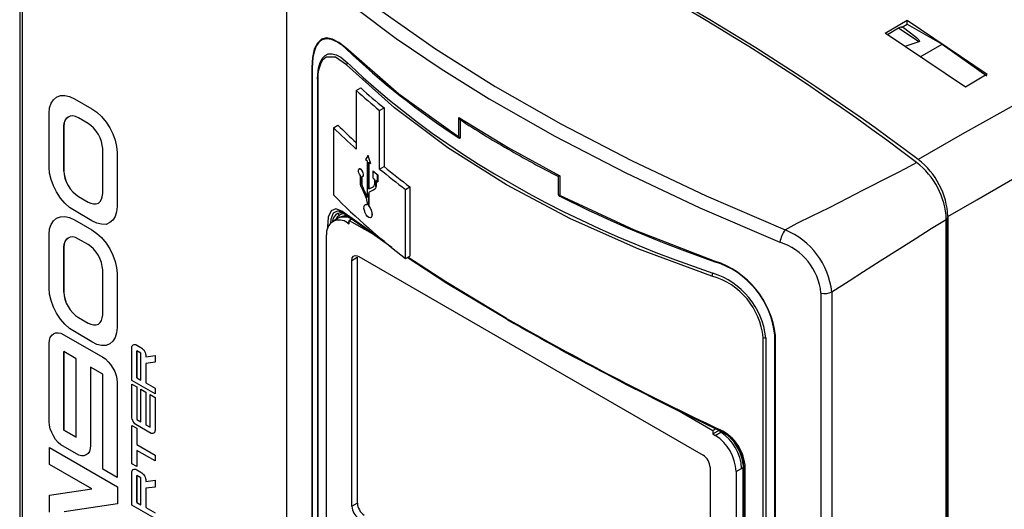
# Model space of a CAD drawing. Header units: millimetres. Extents: x 0 to 1118, y 0 to 864.
# Tile 28 of 42: x 417 to 517, y 599 to 648. Entities that reach past the tile are written whole.
import ezdxf

# ---------------------------------------------------------------- set-up
doc = ezdxf.new("R2010")
doc.units = ezdxf.units.MM
doc.header["$LTSCALE"] = 4

msp = doc.modelspace()

# ---------------------------------------------------------------- linework, layer by layer
for p, q in [((416.66, 667.709), (416.66, 554.834)), ((416.953, 554.425), (416.953, 667.3)), ((443.866, 534.823), (443.866, 655.831)), ((504.816, 647.075), (507.074, 648.382)), ((506.491, 647.664), (507.074, 648.001)), ((507.074, 648.382), (515.214, 642.896)), ((507.074, 648.001), (507.074, 648.382)), ((507.074, 648.001), (510.644, 645.94)), ((513.014, 641.59), (504.816, 647.075)), ((506.195, 647.573), (505.073, 646.903)), ((508.263, 646.182), (506.195, 647.573)), ((508.263, 646.182), (506.827, 645.729)), ((508.413, 644.653), (510.644, 645.94)), ((510.644, 645.94), (515.201, 642.715)), ((446.411, 643.566), (446.411, 561.095)), ((446.462, 643.525), (446.462, 561.054)), ((446.998, 642.341), (446.998, 560.567)), ((447.033, 642.26), (447.033, 560.487)), ((515.214, 642.896), (513.014, 641.59)), ((450.947, 641.239), (451.398, 641.499)), ((450.947, 641.239), (450.947, 635.278)), ((419.856, 639.933), (420.1, 640.301)), ((420.1, 640.301), (420.418, 640.57)), ((420.418, 640.57), (420.81, 640.712)), ((420.418, 640.57), (420.809, 640.712)), ((420.418, 640.57), (420.418, 640.57)), ((420.809, 640.712), (421.25, 640.74)), ((420.81, 640.712), (420.809, 640.712)), ((420.81, 640.712), (421.25, 640.741)), ((421.25, 640.741), (421.74, 640.628)), ((421.25, 640.741), (421.25, 640.74)), ((421.25, 640.74), (421.739, 640.627)), ((421.74, 640.628), (421.739, 640.627)), ((421.739, 640.627), (422.229, 640.401)), ((421.74, 640.628), (422.229, 640.402)), ((422.229, 640.402), (424.017, 639.37)), ((422.229, 640.402), (422.229, 640.401)), ((422.229, 640.401), (424.016, 639.369)), ((419.66, 638.916), (419.709, 639.482)), ((419.709, 639.482), (419.856, 639.933)), ((424.017, 639.37), (424.016, 639.369)), ((424.016, 639.369), (424.529, 639.017)), ((424.017, 639.37), (424.53, 639.017)), ((424.529, 639.017), (424.995, 638.578)), ((424.53, 639.017), (424.529, 639.017)), ((424.53, 639.017), (424.995, 638.579)), ((453.328, 639.204), (453.775, 639.462)), ((453.328, 633.242), (453.328, 639.204)), ((453.775, 639.462), (453.775, 633.5)), ((419.66, 633.434), (419.66, 638.916)), ((421.275, 638.182), (421.177, 637.9)), ((421.178, 637.9), (421.276, 638.183)), ((421.397, 638.395), (421.275, 638.182)), ((421.276, 638.183), (421.275, 638.182)), ((421.276, 638.183), (421.397, 638.395)), ((421.592, 638.535), (421.397, 638.395)), ((421.397, 638.395), (421.593, 638.535)), ((421.397, 638.395), (421.397, 638.395)), ((421.813, 638.633), (421.592, 638.535)), ((422.058, 638.662), (421.813, 638.633)), ((422.352, 638.578), (422.058, 638.662)), ((422.645, 638.436), (422.352, 638.578)), ((423.624, 637.871), (422.645, 638.436)), ((424.995, 638.579), (425.46, 638.028)), ((424.995, 638.579), (424.995, 638.578)), ((424.995, 638.578), (425.459, 638.028)), ((425.459, 638.028), (425.827, 637.447)), ((425.46, 638.028), (425.459, 638.028)), ((425.46, 638.028), (425.828, 637.447)), ((461.387, 636.476), (461.387, 638.498)), ((461.387, 638.498), (466.355, 635.451)), ((461.526, 638.259), (461.387, 638.498)), ((461.526, 638.26), (461.526, 636.396)), ((421.177, 637.9), (421.152, 637.602)), ((421.152, 637.603), (421.178, 637.9)), ((421.152, 633.025), (421.152, 637.603)), ((421.152, 637.603), (421.152, 637.602)), ((421.152, 637.602), (421.152, 633.024)), ((421.178, 637.9), (421.177, 637.9)), ((423.918, 637.674), (423.624, 637.871)), ((424.186, 637.433), (423.918, 637.674)), ((424.456, 637.108), (424.186, 637.433)), ((424.676, 636.755), (424.456, 637.108)), ((425.827, 637.447), (426.144, 636.812)), ((425.828, 637.447), (425.827, 637.447)), ((425.828, 637.447), (426.145, 636.812)), ((448.62, 637.447), (449.076, 637.71)), ((448.62, 637.447), (448.62, 630.602)), ((424.848, 636.402), (424.676, 636.755)), ((424.995, 636.035), (424.848, 636.402)), ((425.067, 635.654), (424.995, 636.035)), ((426.144, 636.812), (426.389, 636.162)), ((426.145, 636.812), (426.144, 636.812)), ((426.145, 636.812), (426.389, 636.162)), ((426.389, 636.162), (426.536, 635.541)), ((426.389, 636.162), (426.536, 635.541)), ((426.389, 636.162), (426.389, 636.162)), ((461.454, 636.435), (461.387, 636.476)), ((461.525, 636.396), (461.454, 636.435)), ((425.116, 635.314), (425.067, 635.654)), ((425.116, 630.736), (425.116, 635.314)), ((426.536, 635.541), (426.585, 634.919)), ((426.536, 635.541), (426.585, 634.918)), ((426.536, 635.541), (426.536, 635.541)), ((466.355, 635.451), (471.676, 632.559)), ((426.585, 634.919), (426.585, 629.436)), ((426.585, 634.919), (426.585, 634.918)), ((426.585, 634.918), (426.585, 629.436)), ((452.058, 634.078), (452.058, 630.348)), ((452.138, 634.619), (452.148, 634.624)), ((419.709, 632.813), (419.66, 633.434)), ((421.152, 633.025), (421.178, 632.671)), ((421.152, 633.025), (421.152, 633.024)), ((421.152, 633.024), (421.177, 632.671)), ((451.253, 633.27), (451.243, 633.265)), ((451.422, 633.222), (451.413, 633.216)), ((452.219, 631.21), (452.219, 633.938)), ((452.228, 633.93), (452.228, 631.216)), ((452.383, 633.796), (452.392, 633.802)), ((452.629, 633.056), (452.638, 633.062)), ((452.629, 633.056), (452.629, 632.351)), ((453.328, 633.242), (453.775, 633.5)), ((419.856, 632.19), (419.709, 632.813)), ((420.1, 631.513), (419.856, 632.19)), ((421.177, 632.671), (421.275, 632.304)), ((421.178, 632.671), (421.177, 632.671)), ((421.178, 632.671), (421.276, 632.305)), ((421.276, 632.305), (421.275, 632.304)), ((421.275, 632.304), (421.397, 631.922)), ((421.276, 632.305), (421.397, 631.923)), ((451.334, 632.601), (451.334, 631.871)), ((451.492, 631.78), (451.492, 632.46)), ((451.501, 632.465), (451.501, 631.785)), ((451.583, 632.463), (451.592, 632.468)), ((452.794, 632.21), (452.794, 631.65)), ((452.957, 631.462), (452.957, 632.072)), ((452.967, 632.064), (452.967, 631.467)), ((453.124, 632.637), (453.133, 632.642)), ((453.124, 631.932), (453.124, 632.637)), ((453.133, 632.642), (453.133, 631.937)), ((471.676, 632.559), (471.536, 632.481)), ((471.537, 630.618), (471.537, 632.481)), ((471.676, 632.559), (471.676, 630.538)), ((420.418, 630.905), (420.1, 631.513)), ((421.397, 631.923), (421.593, 631.556)), ((421.397, 631.923), (421.397, 631.922)), ((421.397, 631.922), (421.592, 631.556)), ((421.592, 631.556), (421.813, 631.23)), ((421.593, 631.556), (421.592, 631.556)), ((421.593, 631.556), (421.814, 631.23)), ((421.813, 631.23), (422.058, 630.919)), ((421.814, 631.23), (421.813, 631.23)), ((421.814, 631.23), (422.059, 630.919)), ((451.492, 631.78), (451.501, 631.785)), ((451.567, 631.457), (451.576, 631.462)), ((452.219, 631.21), (452.228, 631.216)), ((452.717, 631.46), (452.726, 631.465)), ((452.861, 631.212), (452.87, 631.217)), ((452.967, 631.467), (452.957, 631.462)), ((453.124, 631.932), (453.133, 631.937)), ((455.97, 631.165), (456.415, 631.422)), ((455.97, 624.115), (455.97, 631.165)), ((456.415, 631.422), (456.415, 624.372)), ((420.809, 630.283), (420.418, 630.905)), ((421.25, 629.776), (420.809, 630.283)), ((422.058, 630.919), (422.352, 630.665)), ((422.059, 630.919), (422.058, 630.919)), ((422.059, 630.919), (422.353, 630.666)), ((422.353, 630.666), (422.352, 630.665)), ((422.352, 630.665), (422.645, 630.439)), ((422.353, 630.666), (422.646, 630.44)), ((422.646, 630.44), (422.645, 630.439)), ((422.645, 630.439), (423.624, 629.874)), ((422.646, 630.44), (423.625, 629.875)), ((424.848, 629.93), (424.995, 630.157)), ((424.995, 630.157), (425.067, 630.425)), ((425.067, 630.425), (425.116, 630.736)), ((452.219, 630.738), (452.228, 630.743)), ((452.219, 629.461), (452.219, 630.738)), ((452.228, 630.743), (452.228, 629.466)), ((471.603, 630.577), (471.537, 630.618)), ((471.603, 630.577), (471.676, 630.538)), ((421.739, 629.324), (421.25, 629.776)), ((422.229, 629.012), (421.739, 629.324)), ((424.016, 627.98), (422.229, 629.012)), ((423.625, 629.875), (423.624, 629.874)), ((423.624, 629.874), (423.918, 629.761)), ((423.625, 629.875), (423.919, 629.762)), ((423.919, 629.762), (423.918, 629.761)), ((423.918, 629.761), (424.186, 629.69)), ((423.919, 629.762), (424.187, 629.691)), ((424.186, 629.69), (424.456, 629.704)), ((424.187, 629.691), (424.186, 629.69)), ((424.187, 629.691), (424.457, 629.704)), ((424.456, 629.704), (424.676, 629.776)), ((424.457, 629.704), (424.456, 629.704)), ((424.457, 629.704), (424.676, 629.776)), ((424.676, 629.776), (424.848, 629.93)), ((426.585, 629.436), (426.536, 628.872)), ((426.585, 629.436), (426.536, 628.872)), ((426.585, 629.436), (426.585, 629.436)), ((453.821, 625.846), (449.469, 628.945)), ((451.86, 629.625), (451.85, 629.62)), ((452.058, 629.876), (452.058, 629.601)), ((452.228, 629.466), (452.219, 629.461)), ((419.856, 627.608), (420.1, 627.975)), ((420.1, 627.975), (420.418, 628.244)), ((420.418, 628.245), (420.81, 628.387)), ((420.418, 628.244), (420.809, 628.387)), ((420.418, 628.245), (420.418, 628.244)), ((420.809, 628.387), (421.25, 628.415)), ((420.81, 628.387), (420.809, 628.387)), ((420.81, 628.387), (421.25, 628.415)), ((421.25, 628.415), (421.74, 628.302)), ((421.25, 628.415), (421.739, 628.302)), ((421.25, 628.415), (421.25, 628.415)), ((421.739, 628.302), (422.229, 628.076)), ((421.74, 628.302), (421.739, 628.302)), ((421.74, 628.302), (422.229, 628.076)), ((422.229, 628.076), (424.017, 627.045)), ((422.229, 628.076), (424.016, 627.044)), ((422.229, 628.076), (422.229, 628.076)), ((424.529, 627.713), (424.016, 627.98)), ((426.144, 628.024), (425.827, 627.782)), ((426.145, 628.024), (425.828, 627.783)), ((426.389, 628.419), (426.144, 628.024)), ((426.145, 628.024), (426.144, 628.024)), ((426.389, 628.419), (426.145, 628.024)), ((426.536, 628.872), (426.389, 628.419)), ((426.536, 628.872), (426.389, 628.419)), ((426.389, 628.419), (426.389, 628.419)), ((426.536, 628.872), (426.536, 628.872)), ((449.105, 628.224), (448.549, 627.902)), ((449.282, 628.326), (449.105, 628.224)), ((454.556, 625.248), (449.622, 628.759)), ((450.23, 628.012), (450.474, 628.153)), ((450.23, 627.649), (450.23, 628.012)), ((450.23, 628.012), (452.571, 626.66)), ((452.428, 628.287), (452.437, 628.293)), ((511.13, 628.238), (510.985, 628.153)), ((511.06, 512.635), (511.06, 628.11)), ((511.13, 512.768), (511.13, 628.238)), ((511.229, 628.411), (511.229, 512.711)), ((419.66, 626.591), (419.709, 627.157)), ((419.709, 627.157), (419.856, 627.608)), ((424.017, 627.045), (424.016, 627.044)), ((424.016, 627.044), (424.529, 626.692)), ((424.017, 627.045), (424.53, 626.692)), ((424.995, 627.614), (424.529, 627.713)), ((425.459, 627.599), (424.995, 627.614)), ((425.827, 627.782), (425.459, 627.599)), ((425.828, 627.783), (425.827, 627.782)), ((448.01, 627.371), (448.01, 627.159)), ((450.049, 627.754), (450.23, 627.858)), ((450.049, 627.754), (450.23, 627.649)), ((419.66, 621.108), (419.66, 626.591)), ((421.397, 626.07), (421.275, 625.857)), ((421.276, 625.857), (421.397, 626.07)), ((421.592, 626.21), (421.397, 626.07)), ((421.397, 626.07), (421.593, 626.21)), ((421.397, 626.07), (421.397, 626.07)), ((421.813, 626.308), (421.592, 626.21)), ((422.058, 626.336), (421.813, 626.308)), ((422.352, 626.253), (422.058, 626.336)), ((422.645, 626.11), (422.352, 626.253)), ((423.624, 625.545), (422.645, 626.11)), ((424.529, 626.692), (424.995, 626.253)), ((424.53, 626.692), (424.529, 626.692)), ((424.53, 626.692), (424.995, 626.253)), ((424.995, 626.253), (425.46, 625.703)), ((424.995, 626.253), (425.459, 625.703)), ((424.995, 626.253), (424.995, 626.253)), ((447.927, 565.591), (447.927, 626.529)), ((421.152, 625.278), (421.178, 625.575)), ((421.177, 625.574), (421.152, 625.277)), ((421.152, 620.7), (421.152, 625.278)), ((421.152, 625.278), (421.152, 625.277)), ((421.152, 625.277), (421.152, 620.699)), ((421.275, 625.857), (421.177, 625.574)), ((421.178, 625.575), (421.177, 625.574)), ((421.178, 625.575), (421.276, 625.857)), ((421.276, 625.857), (421.275, 625.857)), ((423.918, 625.349), (423.624, 625.545)), ((424.186, 625.108), (423.918, 625.349)), ((424.456, 624.782), (424.186, 625.108)), ((425.459, 625.703), (425.827, 625.122)), ((425.46, 625.703), (425.459, 625.703)), ((425.46, 625.703), (425.828, 625.122)), ((425.827, 625.122), (426.144, 624.486)), ((425.828, 625.122), (425.827, 625.122)), ((425.828, 625.122), (426.145, 624.487)), ((424.676, 624.43), (424.456, 624.782)), ((424.848, 624.077), (424.676, 624.43)), ((424.995, 623.71), (424.848, 624.077)), ((426.145, 624.487), (426.144, 624.486)), ((426.144, 624.486), (426.389, 623.836)), ((426.145, 624.487), (426.389, 623.837)), ((450.5, 623.936), (451.057, 624.258)), ((450.5, 598.909), (450.5, 623.936)), ((451.057, 624.258), (451.057, 599.231)), ((451.207, 624.345), (486.28, 604.098)), ((455.97, 624.115), (456.415, 624.372)), ((425.067, 623.329), (424.995, 623.71)), ((425.116, 622.989), (425.067, 623.329)), ((425.116, 618.411), (425.116, 622.989)), ((426.389, 623.837), (426.536, 623.216)), ((426.389, 623.837), (426.389, 623.836)), ((426.389, 623.836), (426.536, 623.216)), ((426.536, 623.216), (426.585, 622.593)), ((426.536, 623.216), (426.585, 622.593)), ((426.536, 623.216), (426.536, 623.216)), ((426.585, 622.593), (426.585, 617.111)), ((426.585, 622.593), (426.585, 617.111)), ((426.585, 622.593), (426.585, 622.593)), ((419.709, 620.488), (419.66, 621.108)), ((419.856, 619.865), (419.709, 620.488)), ((421.152, 620.7), (421.178, 620.346)), ((421.152, 620.7), (421.152, 620.699)), ((421.152, 620.699), (421.177, 620.345)), ((421.178, 620.346), (421.177, 620.345)), ((421.177, 620.345), (421.275, 619.979)), ((421.178, 620.346), (421.276, 619.98)), ((421.276, 619.98), (421.275, 619.979)), ((421.275, 619.979), (421.397, 619.597)), ((421.276, 619.98), (421.397, 619.598)), ((498.289, 620.617), (498.289, 507.292)), ((499.394, 620.722), (499.394, 507.398)), ((420.1, 619.188), (419.856, 619.865)), ((420.418, 618.58), (420.1, 619.188)), ((421.397, 619.598), (421.593, 619.231)), ((421.397, 619.598), (421.397, 619.597)), ((421.397, 619.597), (421.592, 619.231)), ((421.592, 619.231), (421.813, 618.904)), ((421.593, 619.231), (421.592, 619.231)), ((421.593, 619.231), (421.814, 618.905)), ((421.814, 618.905), (421.813, 618.904)), ((421.813, 618.904), (422.058, 618.593)), ((421.814, 618.905), (422.059, 618.594)), ((420.809, 617.958), (420.418, 618.58)), ((421.25, 617.45), (420.809, 617.958)), ((422.059, 618.594), (422.058, 618.593)), ((422.058, 618.593), (422.352, 618.34)), ((422.059, 618.594), (422.353, 618.341)), ((422.353, 618.341), (422.352, 618.34)), ((422.352, 618.34), (422.645, 618.114)), ((422.353, 618.341), (422.646, 618.115)), ((422.646, 618.115), (422.645, 618.114)), ((422.645, 618.114), (423.624, 617.549)), ((422.646, 618.115), (423.625, 617.549)), ((424.995, 617.832), (425.067, 618.1)), ((425.067, 618.1), (425.116, 618.411)), ((421.739, 616.998), (421.25, 617.45)), ((422.229, 616.686), (421.739, 616.998)), ((423.624, 617.549), (423.918, 617.436)), ((423.625, 617.549), (423.624, 617.549)), ((423.625, 617.549), (423.919, 617.436)), ((423.918, 617.436), (424.186, 617.365)), ((423.919, 617.436), (423.918, 617.436)), ((423.919, 617.436), (424.187, 617.365)), ((424.186, 617.365), (424.456, 617.379)), ((424.187, 617.365), (424.186, 617.365)), ((424.187, 617.365), (424.457, 617.379)), ((424.456, 617.379), (424.676, 617.451)), ((424.457, 617.379), (424.456, 617.379)), ((424.457, 617.379), (424.676, 617.451)), ((424.676, 617.451), (424.848, 617.605)), ((424.848, 617.605), (424.995, 617.832)), ((426.585, 617.111), (426.536, 616.547)), ((426.585, 617.111), (426.536, 616.547)), ((426.585, 617.111), (426.585, 617.111)), ((419.709, 615.82), (419.781, 616.09)), ((419.781, 616.09), (419.928, 616.315)), ((419.928, 616.315), (420.1, 616.471)), ((420.1, 616.471), (420.32, 616.57)), ((420.101, 616.471), (420.1, 616.471)), ((420.101, 616.471), (420.32, 616.571)), ((420.32, 616.571), (420.591, 616.555)), ((420.32, 616.571), (420.32, 616.57)), ((420.32, 616.57), (420.59, 616.554)), ((420.591, 616.555), (420.59, 616.554)), ((420.59, 616.554), (420.858, 616.513)), ((420.591, 616.555), (420.859, 616.513)), ((420.858, 616.513), (421.152, 616.372)), ((420.859, 616.513), (420.858, 616.513)), ((420.859, 616.513), (421.152, 616.373)), ((421.152, 616.373), (425.117, 614.084)), ((421.152, 616.373), (421.152, 616.372)), ((421.152, 616.372), (425.116, 614.084)), ((424.016, 615.655), (422.229, 616.686)), ((426.389, 616.093), (426.144, 615.699)), ((426.389, 616.094), (426.145, 615.699)), ((426.536, 616.547), (426.389, 616.094)), ((426.536, 616.547), (426.389, 616.093)), ((426.389, 616.094), (426.389, 616.093)), ((426.536, 616.547), (426.536, 616.547)), ((492.395, 534.3), (492.395, 616.073)), ((492.661, 616.069), (492.661, 534.296)), ((493.585, 533.854), (493.585, 616.325)), ((493.656, 533.825), (493.656, 616.295)), ((419.66, 615.509), (419.709, 615.82)), ((419.66, 607.512), (419.66, 615.509)), ((424.529, 615.388), (424.016, 615.655)), ((424.995, 615.288), (424.529, 615.388)), ((425.459, 615.274), (424.995, 615.288)), ((425.827, 615.457), (425.459, 615.274)), ((426.144, 615.699), (425.827, 615.457)), ((425.828, 615.457), (425.827, 615.457)), ((426.145, 615.699), (425.828, 615.457)), ((426.145, 615.699), (426.144, 615.699)), ((428.088, 615.02), (428.096, 615.132)), ((428.088, 611.714), (428.088, 615.02)), ((428.096, 615.132), (428.121, 615.224)), ((428.121, 615.224), (428.171, 615.301)), ((428.171, 615.301), (428.23, 615.354)), ((428.23, 615.355), (428.314, 615.384)), ((428.23, 615.354), (428.313, 615.383)), ((428.23, 615.355), (428.23, 615.354)), ((428.314, 615.384), (428.313, 615.383)), ((428.313, 615.383), (428.397, 615.383)), ((428.314, 615.384), (428.398, 615.384)), ((428.398, 615.384), (428.397, 615.383)), ((428.397, 615.383), (428.498, 615.364)), ((428.398, 615.384), (428.498, 615.364)), ((428.498, 615.364), (428.591, 615.321)), ((428.498, 615.364), (428.59, 615.32)), ((428.498, 615.364), (428.498, 615.364)), ((428.591, 615.321), (428.59, 615.32)), ((428.59, 615.32), (429.017, 615.074)), ((428.591, 615.321), (429.017, 615.075)), ((429.017, 615.075), (429.118, 615.007)), ((429.017, 615.075), (429.017, 615.074)), ((429.017, 615.074), (429.117, 615.006)), ((429.118, 615.007), (429.117, 615.006)), ((429.117, 615.006), (429.21, 614.914)), ((429.118, 615.007), (429.21, 614.915)), ((429.21, 614.915), (429.294, 614.818)), ((429.21, 614.915), (429.21, 614.914)), ((429.21, 614.914), (429.293, 614.818)), ((422.401, 613.927), (421.152, 614.648)), ((421.152, 614.648), (421.152, 606.651)), ((421.152, 606.652), (421.152, 614.647)), ((422.401, 605.93), (422.401, 613.927)), ((425.116, 614.084), (425.386, 613.899)), ((425.117, 614.084), (425.116, 614.084)), ((425.117, 614.084), (425.387, 613.899)), ((425.386, 613.899), (425.68, 613.616)), ((425.387, 613.899), (425.386, 613.899)), ((425.387, 613.899), (425.681, 613.616)), ((429.017, 614.484), (428.59, 614.73)), ((428.59, 614.73), (428.59, 611.995)), ((428.591, 611.995), (428.591, 614.73)), ((429.017, 611.748), (429.017, 614.484)), ((429.293, 614.818), (429.377, 614.692)), ((429.294, 614.818), (429.293, 614.818)), ((429.294, 614.818), (429.378, 614.693)), ((429.378, 614.693), (429.377, 614.692)), ((429.377, 614.692), (429.435, 614.571)), ((429.378, 614.693), (429.436, 614.572)), ((429.436, 614.572), (429.435, 614.571)), ((429.435, 614.571), (429.486, 614.436)), ((429.436, 614.572), (429.486, 614.437)), ((429.486, 614.437), (429.512, 614.315)), ((429.486, 614.437), (429.486, 614.436)), ((429.486, 614.436), (429.511, 614.315)), ((429.511, 614.315), (429.519, 614.194)), ((429.512, 614.315), (429.511, 614.315)), ((429.512, 614.315), (429.52, 614.194)), ((429.519, 614.127), (430.449, 614.248)), ((429.519, 614.194), (429.519, 614.127)), ((429.52, 614.194), (429.519, 614.194)), ((429.52, 614.127), (429.519, 614.127)), ((429.52, 614.127), (430.449, 614.248)), ((429.52, 614.194), (429.52, 614.127)), ((430.449, 614.248), (430.449, 613.561)), ((430.449, 614.248), (430.449, 613.561)), ((430.449, 614.248), (430.449, 614.248)), ((425.116, 612.359), (423.869, 613.079)), ((423.869, 613.079), (423.869, 605.083)), ((423.87, 613.078), (423.87, 605.083)), ((425.68, 613.616), (425.925, 613.334)), ((425.681, 613.616), (425.68, 613.616)), ((425.681, 613.616), (425.925, 613.335)), ((425.925, 613.335), (426.145, 612.982)), ((425.925, 613.335), (425.925, 613.334)), ((425.925, 613.334), (426.144, 612.982)), ((426.144, 612.982), (426.34, 612.613)), ((426.145, 612.982), (426.144, 612.982)), ((426.145, 612.982), (426.341, 612.614)), ((430.449, 613.561), (429.519, 613.45)), ((429.519, 613.45), (429.519, 611.459)), ((429.52, 613.45), (429.52, 611.459)), ((430.449, 613.561), (430.449, 613.561)), ((425.116, 602.694), (425.116, 612.359)), ((426.341, 612.614), (426.34, 612.613)), ((426.34, 612.613), (426.487, 612.219)), ((426.341, 612.614), (426.487, 612.219)), ((426.487, 612.219), (426.562, 611.864)), ((426.487, 612.219), (426.561, 611.864)), ((426.487, 612.219), (426.487, 612.219)), ((428.59, 611.995), (429.017, 611.748)), ((428.591, 611.995), (428.59, 611.995)), ((428.591, 611.995), (429.017, 611.749)), ((426.561, 611.864), (426.585, 611.511)), ((426.562, 611.864), (426.561, 611.864)), ((426.562, 611.864), (426.585, 611.512)), ((426.585, 611.512), (426.585, 601.847)), ((426.585, 611.512), (426.585, 611.511)), ((426.585, 611.511), (426.585, 601.847)), ((430.449, 610.351), (428.088, 611.714)), ((428.088, 611.348), (428.591, 611.059)), ((428.088, 608.022), (428.088, 611.348)), ((428.088, 611.348), (428.59, 611.058)), ((428.088, 611.348), (428.088, 611.348)), ((428.591, 611.059), (428.59, 611.058)), ((428.59, 611.058), (428.59, 607.732)), ((428.591, 611.059), (428.591, 607.733)), ((429.519, 611.459), (430.449, 610.922)), ((429.52, 611.459), (429.519, 611.459)), ((429.52, 611.459), (430.449, 610.922)), ((430.449, 610.922), (430.449, 610.352)), ((430.449, 610.922), (430.449, 610.351)), ((430.449, 610.922), (430.449, 610.922)), ((429.017, 610.812), (429.52, 610.522)), ((429.017, 607.486), (429.017, 610.812)), ((429.017, 610.812), (429.519, 610.522)), ((429.017, 610.812), (429.017, 610.812)), ((429.519, 610.522), (429.519, 607.196)), ((429.52, 610.522), (429.519, 610.522)), ((429.52, 610.522), (429.52, 607.197)), ((429.947, 610.276), (429.946, 610.275)), ((429.946, 606.949), (429.946, 610.275)), ((429.946, 610.275), (430.449, 609.985)), ((429.947, 610.276), (430.449, 609.986)), ((430.449, 610.352), (430.449, 610.351)), ((430.449, 609.986), (430.449, 606.66)), ((430.449, 609.985), (430.449, 609.986)), ((430.449, 609.985), (430.449, 606.659)), ((428.096, 607.911), (428.088, 608.022)), ((428.121, 607.78), (428.096, 607.911)), ((483.481, 608.816), (487.258, 606.636)), ((419.709, 607.172), (419.66, 607.512)), ((419.781, 606.791), (419.709, 607.172)), ((428.088, 607.132), (428.591, 606.842)), ((428.088, 603.235), (428.088, 607.132)), ((428.088, 607.132), (428.59, 606.842)), ((428.088, 607.132), (428.088, 607.132)), ((428.171, 607.655), (428.121, 607.78)), ((428.23, 607.534), (428.171, 607.655)), ((428.313, 607.409), (428.23, 607.534)), ((428.397, 607.302), (428.313, 607.409)), ((428.49, 607.22), (428.397, 607.302)), ((430.047, 606.321), (428.49, 607.22)), ((428.591, 607.733), (428.59, 607.732)), ((428.59, 607.732), (429.017, 607.486)), ((428.591, 607.733), (429.017, 607.487)), ((429.52, 607.197), (429.519, 607.196)), ((429.519, 607.196), (429.946, 606.949)), ((429.52, 607.197), (429.946, 606.95)), ((419.928, 606.424), (419.781, 606.791)), ((420.1, 606.071), (419.928, 606.424)), ((420.32, 605.719), (420.1, 606.071)), ((422.401, 605.931), (421.152, 606.652)), ((421.152, 606.652), (421.152, 606.651)), ((421.152, 606.651), (422.401, 605.93)), ((428.59, 606.842), (428.59, 605.179)), ((428.591, 606.842), (428.59, 606.842)), ((428.591, 606.842), (428.591, 605.179)), ((430.139, 606.297), (430.047, 606.321)), ((430.222, 606.307), (430.139, 606.297)), ((430.306, 606.336), (430.222, 606.307)), ((430.365, 606.388), (430.306, 606.336)), ((430.307, 606.336), (430.306, 606.336)), ((430.366, 606.389), (430.307, 606.336)), ((430.415, 606.456), (430.365, 606.388)), ((430.366, 606.389), (430.365, 606.388)), ((430.416, 606.457), (430.366, 606.389)), ((430.44, 606.558), (430.415, 606.456)), ((430.416, 606.457), (430.415, 606.456)), ((430.441, 606.558), (430.416, 606.457)), ((430.449, 606.659), (430.44, 606.558)), ((430.441, 606.558), (430.44, 606.558)), ((430.449, 606.66), (430.441, 606.558)), ((430.449, 606.66), (430.449, 606.659)), ((487.258, 606.636), (487.564, 606.813)), ((487.258, 606.636), (487.258, 606.273)), ((487.258, 606.273), (487.814, 606.595)), ((487.258, 606.273), (487.525, 606.119)), ((487.525, 606.119), (488.082, 606.44)), ((488.149, 606.479), (488.082, 606.44)), ((419.71, 604.881), (419.709, 604.88)), ((419.709, 604.88), (426.61, 600.896)), ((419.709, 603.155), (419.709, 604.88)), ((419.71, 604.881), (426.611, 600.897)), ((420.59, 605.393), (420.32, 605.719)), ((420.858, 605.152), (420.59, 605.393)), ((422.669, 604.107), (420.858, 605.152)), ((423.87, 605.083), (423.844, 604.786)), ((423.869, 605.083), (423.844, 604.785)), ((423.87, 605.083), (423.869, 605.083)), ((428.59, 605.179), (430.449, 604.106)), ((428.591, 605.179), (428.59, 605.179)), ((428.591, 605.179), (430.449, 604.106)), ((422.963, 604.023), (422.669, 604.107)), ((423.207, 604.052), (422.963, 604.023)), ((423.429, 604.15), (423.207, 604.052)), ((423.625, 604.291), (423.429, 604.15)), ((423.624, 604.29), (423.429, 604.15)), ((423.429, 604.15), (423.429, 604.15)), ((423.771, 604.488), (423.624, 604.29)), ((423.625, 604.291), (423.624, 604.29)), ((423.772, 604.488), (423.625, 604.291)), ((423.844, 604.785), (423.771, 604.488)), ((423.772, 604.488), (423.771, 604.488)), ((423.844, 604.786), (423.772, 604.488)), ((423.844, 604.786), (423.844, 604.785)), ((428.59, 604.589), (428.59, 602.945)), ((430.449, 603.516), (428.59, 604.589)), ((428.591, 604.588), (428.591, 602.946)), ((430.449, 604.106), (430.449, 603.516)), ((430.449, 604.106), (430.449, 603.516)), ((430.449, 604.106), (430.449, 604.106)), ((490.364, 603.182), (490.24, 604.063)), ((424.016, 600.669), (419.709, 603.155)), ((428.59, 602.945), (428.088, 603.235)), ((428.591, 602.946), (428.59, 602.945)), ((430.449, 603.516), (430.449, 603.516)), ((486.987, 602.873), (486.987, 577.846)), ((490.203, 602.766), (490.379, 602.868)), ((490.365, 603.167), (490.379, 602.868)), ((490.379, 541.93), (490.379, 602.868)), ((490.421, 602.95), (490.421, 541.464)), ((426.585, 601.847), (425.116, 602.694)), ((426.585, 601.847), (426.585, 601.847)), ((428.088, 602.325), (428.096, 602.436)), ((428.088, 599.019), (428.088, 602.325)), ((428.096, 602.436), (428.121, 602.528)), ((428.121, 602.528), (428.171, 602.605)), ((428.171, 602.605), (428.23, 602.659)), ((428.23, 602.659), (428.314, 602.688)), ((428.23, 602.659), (428.313, 602.688)), ((428.23, 602.659), (428.23, 602.659)), ((428.313, 602.688), (428.397, 602.688)), ((428.314, 602.688), (428.313, 602.688)), ((428.314, 602.688), (428.398, 602.688)), ((428.397, 602.688), (428.498, 602.668)), ((428.398, 602.688), (428.397, 602.688)), ((428.398, 602.688), (428.498, 602.669)), ((428.498, 602.669), (428.591, 602.625)), ((428.498, 602.669), (428.498, 602.668)), ((428.498, 602.668), (428.59, 602.625)), ((428.59, 602.625), (429.017, 602.379)), ((428.591, 602.625), (428.59, 602.625)), ((429.017, 601.789), (428.59, 602.035)), ((428.59, 602.035), (428.59, 599.299)), ((428.591, 602.625), (429.017, 602.379)), ((428.591, 599.3), (428.591, 602.035)), ((429.017, 602.379), (429.118, 602.311)), ((429.017, 602.379), (429.117, 602.311)), ((429.017, 602.379), (429.017, 602.379)), ((429.117, 602.311), (429.21, 602.219)), ((429.118, 602.311), (429.117, 602.311)), ((429.118, 602.311), (429.21, 602.219)), ((429.21, 602.219), (429.294, 602.123)), ((429.21, 602.219), (429.293, 602.122)), ((429.21, 602.219), (429.21, 602.219)), ((429.294, 602.123), (429.293, 602.122)), ((429.293, 602.122), (429.377, 601.997)), ((429.294, 602.123), (429.378, 601.997)), ((429.377, 601.997), (429.435, 601.876)), ((429.378, 601.997), (429.377, 601.997)), ((429.378, 601.997), (429.436, 601.876)), ((429.435, 601.876), (429.486, 601.741)), ((429.436, 601.876), (429.435, 601.876)), ((429.436, 601.876), (429.486, 601.741)), ((489.647, 602.445), (490.203, 602.766)), ((489.647, 602.445), (489.647, 541.507)), ((490.577, 541.314), (490.577, 602.798)), ((426.611, 600.897), (426.61, 600.896)), ((426.61, 600.896), (426.61, 599.144)), ((426.611, 600.897), (426.611, 599.145)), ((429.017, 599.053), (429.017, 601.789)), ((429.486, 601.741), (429.512, 601.62)), ((429.486, 601.741), (429.511, 601.619)), ((429.486, 601.741), (429.486, 601.741)), ((429.512, 601.62), (429.511, 601.619)), ((429.511, 601.619), (429.519, 601.499)), ((429.512, 601.62), (429.52, 601.499)), ((429.519, 601.431), (430.449, 601.552)), ((429.519, 601.499), (429.519, 601.431)), ((429.52, 601.499), (429.519, 601.499)), ((429.52, 601.432), (429.519, 601.431)), ((430.449, 600.865), (429.519, 600.755)), ((429.52, 601.432), (430.449, 601.553)), ((429.52, 601.499), (429.52, 601.432)), ((430.449, 601.553), (430.449, 600.866)), ((430.449, 601.553), (430.449, 601.552)), ((430.449, 601.552), (430.449, 600.865)), ((430.449, 600.866), (430.449, 600.865)), ((419.709, 600.02), (424.016, 600.669)), ((419.709, 598.295), (419.709, 600.02)), ((419.71, 600.02), (419.709, 600.02)), ((419.71, 600.02), (424.015, 600.669)), ((429.519, 600.755), (429.519, 598.763)), ((429.52, 600.755), (429.52, 598.763)), ((426.61, 599.144), (421.177, 598.324)), ((426.611, 599.145), (426.61, 599.144)), ((430.449, 597.656), (428.088, 599.019)), ((428.591, 599.3), (428.59, 599.299)), ((428.59, 599.299), (429.017, 599.053)), ((428.591, 599.3), (429.017, 599.054)), ((450.5, 598.909), (451.057, 599.231)), ((429.519, 598.763), (430.449, 598.226)), ((429.52, 598.763), (429.519, 598.763)), ((429.52, 598.763), (430.449, 598.227))]:
    msp.add_line(p, q)
at = {"flags": 128}
for points in [[(444.562, 657.051), (448.716, 653.19), (453.55, 649.324), (459.029, 645.465), (465.114, 641.631), (471.79, 637.829), (478.989, 634.101), (486.609, 630.504), (494.644, 627.047)], [(443.865, 655.866), (447.211, 652.702), (450.915, 649.614), (455.028, 646.534), (459.588, 643.433), (464.488, 640.38), (471.164, 636.582), (478.406, 632.84), (485.952, 629.288), (494.11, 625.792)], [(533.665, 648.601), (532.79, 648.106), (531.703, 647.493), (530.738, 646.947), (529.578, 646.291), (528.111, 645.463), (526.475, 644.54), (525.229, 643.837), (523.918, 643.099), (522.541, 642.324), (516.803, 639.108), (512.665, 636.775), (508.186, 634.209)], [(511.229, 628.411), (514.158, 630.094), (517.407, 631.983), (518.771, 632.781), (519.64, 633.291), (520.62, 633.867), (522.137, 634.759), (524.257, 636.006), (525.883, 636.96), (527.135, 637.694), (528.513, 638.499), (530, 639.367), (531.486, 640.236), (533.761, 641.564), (536.034, 642.893), (538.307, 644.222), (540.578, 645.55), (542.849, 646.878), (545.983, 648.711)], [(506.683, 647.647), (507.852, 646.778), (508.051, 646.602), (508.172, 646.481), (508.245, 646.395), (508.286, 646.333), (508.314, 646.267), (508.315, 646.234), (508.305, 646.209), (508.287, 646.194), (508.263, 646.182)], [(449.873, 645.564), (449.178, 646.133), (448.522, 646.478), (447.928, 646.586), (447.41, 646.449), (446.985, 646.065), (446.671, 645.444), (446.476, 644.599), (446.411, 643.566)], [(449.884, 645.497), (449.576, 645.773), (448.977, 646.198), (448.414, 646.444), (447.906, 646.504), (447.464, 646.379), (447.27, 646.249), (447.093, 646.073), (446.937, 645.853), (446.801, 645.589), (446.687, 645.283), (446.536, 644.609), (446.48, 644.095), (446.462, 643.525)], [(461.387, 636.476), (455.292, 640.865), (449.873, 645.564)], [(447.009, 642.387), (447.024, 642.861), (447.107, 643.521), (447.261, 644.072), (447.482, 644.499), (447.765, 644.794), (448.102, 644.954), (448.486, 644.978), (448.91, 644.868), (449.363, 644.631), (450.06, 644.066)], [(449.957, 643.838), (448.828, 644.635), (447.886, 644.645), (447.523, 644.336), (447.303, 643.917)], [(450.06, 644.066), (450.373, 643.766), (451.649, 642.576), (452.97, 641.404), (454.335, 640.25), (457.191, 637.999), (458.682, 636.904), (461.785, 634.775), (463.396, 633.744), (465.045, 632.735), (468.456, 630.786), (470.215, 629.847), (472.01, 628.933), (475.702, 627.179), (477.597, 626.34), (481.482, 624.74), (483.47, 623.98), (487.258, 622.632)], [(487.184, 622.347), (479.749, 625.084), (472.763, 628.184), (466.268, 631.624), (460.284, 635.388), (454.833, 639.468), (449.957, 643.838)], [(461.525, 636.396), (461.523, 636.386), (461.518, 636.377), (461.504, 636.371), (461.471, 636.374), (461.461, 636.377)], [(451.334, 632.601), (451.263, 632.723), (451.209, 632.861), (451.179, 632.999), (451.175, 633.119), (451.197, 633.21), (451.242, 633.264), (451.306, 633.275), (451.383, 633.24), (451.413, 633.216)], [(451.413, 633.216), (451.494, 633.124), (451.565, 633), (451.619, 632.861), (451.648, 632.724), (451.651, 632.605), (451.628, 632.515), (451.581, 632.462), (451.516, 632.453), (451.492, 632.46)], [(451.422, 633.222), (451.503, 633.129), (451.575, 633.005), (451.628, 632.866), (451.658, 632.729), (451.66, 632.61), (451.637, 632.52), (451.592, 632.469)], [(494.644, 627.047), (495.857, 627.73), (497.38, 628.489), (499.083, 629.303), (500.215, 629.878), (502.549, 631.079), (503.642, 631.641), (504.371, 632.014), (505.037, 632.349), (506.044, 632.851), (506.983, 633.328), (508.03, 633.901)], [(487.454, 623.871), (479.291, 627.013), (471.676, 630.538)], [(449.469, 628.945), (448.856, 629.201), (448.385, 628.971), (448.102, 628.323), (448.01, 627.371)], [(448.372, 627.694), (448.397, 628.167), (448.628, 628.774), (449.049, 628.995), (449.216, 628.958)], [(449.216, 628.958), (449.32, 628.934), (449.622, 628.759)], [(452.219, 629.461), (452.348, 629.277), (452.454, 629.055), (452.523, 628.822), (452.547, 628.607), (452.526, 628.433), (452.464, 628.316), (452.365, 628.267), (452.241, 628.294), (452.103, 628.397), (451.969, 628.566), (451.854, 628.781), (451.774, 629.015), (451.736, 629.238), (451.742, 629.427), (451.792, 629.562), (451.879, 629.633), (451.995, 629.629), (452.058, 629.601)], [(451.864, 629.619), (451.888, 629.638), (452.004, 629.635), (452.067, 629.606)], [(452.228, 629.466), (452.357, 629.282), (452.463, 629.06), (452.532, 628.827), (452.557, 628.613), (452.536, 628.438), (452.473, 628.321), (452.433, 628.301)], [(449.224, 628.548), (448.99, 628.348), (448.819, 628.058)], [(449.03, 628.704), (449.344, 628.818), (449.641, 628.823)], [(499.394, 620.722), (501.15, 621.853), (502.617, 622.82), (504.309, 623.885), (506.338, 625.153), (507.883, 626.128), (509.523, 627.178), (511.06, 628.11)], [(448.069, 627.328), (448.038, 627.347), (448.01, 627.371)], [(450.5, 623.936), (450.54, 624.184), (450.656, 624.358), (450.833, 624.437), (451.054, 624.414), (451.207, 624.345)], [(466.374, 617.886), (460.182, 621.595), (456.144, 624.216)], [(466.268, 618.037), (460.08, 621.743), (456.211, 624.254)], [(488.149, 606.479), (487.961, 606.544), (487.814, 606.595)], [(488.054, 606.572), (488.04, 606.572), (488.028, 606.577), (488.018, 606.586), (488.011, 606.6), (488.006, 606.619), (488.004, 606.641), (488.005, 606.667), (488.009, 606.696)], [(490.409, 603.134), (490.391, 603.15), (490.365, 603.167)]]:
    msp.add_lwpolyline(points, dxfattribs=at)
for centre, radius, start, end in [((367.29, 448.532), 232.743, 52.79247, 67.67851), ((367.007, 446.454), 234.912, 53.05925, 67.30584), ((506.512, 647.134), 0.541, 71.59271, 125.82525), ((450.073, 645.562), 0.2, 179.59026, 199.06492), ((506.624, 705.552), 82.62, 226.62547, 236.80987), ((450.308, 643.817), 0.351, 134.80279, 176.6302), ((446.571, 643.713), 0.218, 222.58289, 239.86533), ((450.384, 642.563), 3.365, 156.26869, 185.16977), ((447.105, 642.34), 0.106, 153.61916, 179.65456), ((447.117, 642.344), 0.119, 181.55364, 224.73435), ((499.809, 695.985), 73.381, 228.25054, 230.69626), ((500.026, 695.832), 72.916, 228.17109, 230.63129), ((519.991, 728.304), 107.36, 237.00515, 240.03263), ((497.822, 687.891), 70.465, 225.7144, 228.30139), ((492.277, 681.66), 61.628, 225.49173, 227.88331), ((461.601, 636.474), 0.215, 179.40937, 197.19143), ((461.57, 636.669), 0.311, 236.09661, 249.553), ((461.686, 636.433), 0.231, 179.52927, 193.83998), ((467.633, 635.448), 1.278, 179.8844, 186.7963), ((526.017, 738.728), 119.4, 240.02603, 242.85213), ((500.538, 689.687), 73.774, 228.74981, 228.91774), ((503.437, 628.02), 7.802, 2.8719, 52.49919), ((451.301, 633.116), 0.161, 41.12083, 107.29538), ((500.989, 690.205), 74.461, 229.08256, 229.24928), ((501.779, 690.599), 75.676, 229.49748, 229.98889), ((501.782, 690.594), 75.665, 229.49608, 229.98757), ((503.374, 694.192), 78.864, 230.61029, 233.05243), ((503.594, 694.041), 78.404, 230.54902, 233.00456), ((503.353, 627.766), 7.714, 2.5559, 52.67756), ((501.554, 689.629), 75.329, 229.49698, 229.66219), ((502.004, 690.16), 76.025, 229.82436, 229.98839), ((452.42, 631.897), 1.087, 181.34625, 204.76557), ((452.306, 631.799), 0.814, 181.35188, 204.85421), ((452.354, 631.814), 0.853, 181.89692, 204.30822), ((452.606, 631.615), 0.191, 305.33823, 10.54067), ((452.708, 631.415), 0.254, 305.27966, 10.50293), ((452.717, 631.421), 0.254, 305.28021, 10.50325), ((502.109, 683.803), 75.441, 224.84517, 232.29581), ((451.254, 629.857), 0.805, 1.37756, 25.14197), ((452.406, 630.773), 0.19, 125.53071, 190.67162), ((452.445, 630.766), 0.218, 130.13136, 186.07191), ((471.678, 630.647), 0.144, 191.59405, 241.58891), ((471.835, 630.575), 0.231, 179.53012, 193.82722), ((471.891, 630.882), 0.459, 232.15361, 243.13882), ((471.911, 630.535), 0.235, 179.30484, 195.30151), ((530.46, 747.589), 131.037, 243.34977, 250.84386), ((449.666, 628.951), 0.197, 181.85274, 256.99537), ((449.221, 626.739), 1.31, 50.79671, 189.21404), ((449.576, 627.781), 1.073, 120.59955, 176.79503), ((448.936, 628.389), 0.329, 28.95143, 73.40213), ((449.717, 626.902), 1.456, 58.95281, 114.81712), ((449.675, 627.788), 0.884, 75.85868, 120.64485), ((449.861, 627.234), 1.235, 71.01462, 117.93708), ((496.942, 625.328), 2.869, 143.19492, 170.70102), ((491.676, 619.872), 7.765, 6.28788, 67.52795), ((492.283, 620.042), 6.034, 5.46938, 72.37536), ((484.683, 615.277), 9.031, 6.47759, 72.13004), ((487.741, 623.868), 0.287, 179.23231, 192.13594), ((484.855, 615.427), 8.776, 5.87099, 72.72989), ((487.821, 622.336), 0.637, 152.25836, 178.9984), ((485.179, 615.381), 7.249, 5.48048, 73.93754), ((484.977, 615.249), 7.727, 6.09304, 72.83614), ((498.701, 622.136), 1.575, 254.82819, 296.10859), ((466.398, 618.016), 0.132, 170.74812, 259.45322), ((620.957, 888.079), 311.21, 240.19456, 244.71022), ((621.524, 888.773), 312.171, 240.1981, 244.68772), ((492.534, 616.552), 0.498, 253.71688, 284.68593), ((493.755, 616.633), 0.352, 241.20724, 253.74265), ((485.041, 602.235), 4.61, 2.60548, 57.39452), ((486.094, 602.64), 4.485, 2.0213, 64.72991), ((486.257, 602.799), 4.179, 2.68126, 64.52256), ((485.598, 602.556), 4.61, 2.60548, 57.39452), ((485.558, 602.546), 4.848, 7.53268, 45.64723), ((485.474, 602.816), 1.514, 2.15861, 57.84139), ((487.026, 602.841), 3.355, 5.57069, 5.82708), ((490.61, 602.988), 0.192, 191.28084, 260.08248), ((452.013, 598.966), 1.514, 182.15698, 237.84302), ((452.589, 599.299), 1.533, 182.53805, 237.46195)]:
    msp.add_arc(centre, radius, start, end)
for centre, major_axis, ratio, start_param, end_param in [((542.635, 699.713), (106.08, 115.988), 0.2019459, 2.3380495, 2.342108), ((542.635, 638.913), (-70.703, 200.803), 0.4107407, 1.4483373, 1.4523924), ((542.635, 638.913), (-70.695, 200.779), 0.4107407, 1.4483133, 1.452369), ((542.635, 647.927), (-77.923, 127.662), 0.5929231, 1.3452732, 1.3545033), ((542.635, 648.247), (-77.923, 127.662), 0.5929231, 1.3475374, 1.3557717), ((542.635, 648.247), (-77.914, 127.647), 0.5929231, 1.3475123, 1.3557476), ((542.635, 682.479), (108.626, 59.417), 0.0236339, 3.7162263, 3.7244425), ((542.635, 682.479), (108.613, 59.41), 0.0236339, 3.7162025, 3.7244198), ((542.635, 682.159), (108.626, 59.417), 0.0236339, 3.7174937, 3.7266969)]:
    msp.add_ellipse(centre, major_axis=major_axis, ratio=ratio, start_param=start_param, end_param=end_param)

doc.saveas('drawing.dxf')
